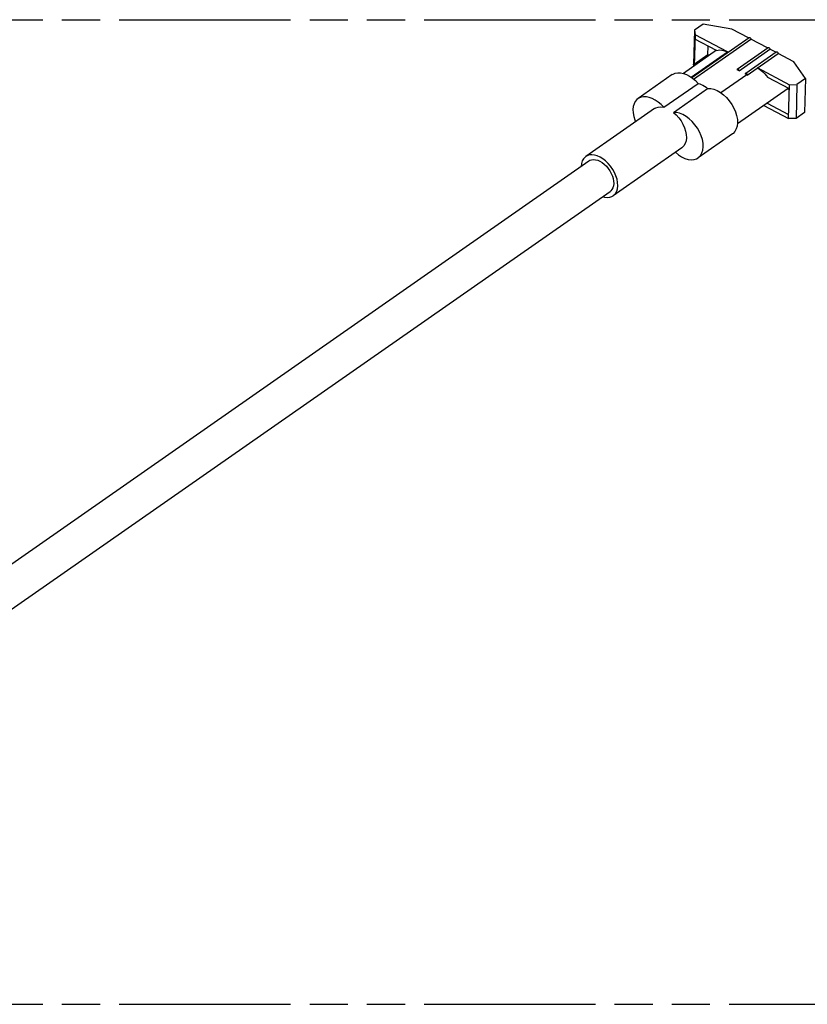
# Model space of a CAD drawing. Header units: millimetres. Extents: x 0 to 210, y 0 to 297.
# Tile 16 of 18: x 91 to 131, y 207 to 257. Entities that reach past the tile are written whole.
import ezdxf

# ---------------------------------------------------------------- set-up
doc = ezdxf.new("R2010")
doc.units = ezdxf.units.MM
doc.header["$LTSCALE"] = 19.36
doc.linetypes.add('PHANTOM', pattern=[0.8, 0.45, -0.05, 0.1, -0.05, 0.1, -0.05])
doc.layers.get('0').update_dxf_attribs({"linetype": 'CONTINUOUS'})
doc.layers.add('DEFAULT_3', color=7, linetype='PHANTOM')

msp = doc.modelspace()

# ---------------------------------------------------------------- linework, layer by layer
at = {"color": 7, "linetype": 'Continuous'}
for p, q in [((125.728103, 257.094787), (125.292773, 256.790858)), ((127.189547, 256.856427), (125.728103, 257.094787)), ((125.292773, 256.790858), (125.243935, 255.070602)), ((125.324894, 256.560284), (125.280186, 254.98548)), ((125.292773, 256.790858), (125.324894, 256.560284)), ((126.969769, 255.690987), (125.324894, 256.560284)), ((128.040265, 256.406833), (127.189547, 256.856427)), ((125.154839, 254.392354), (128.068737, 256.426711)), ((125.253371, 254.315572), (128.158941, 256.344114)), ((126.417968, 255.764349), (125.31879, 256.345252)), ((129.009658, 255.89452), (128.158941, 256.344114)), ((126.410701, 255.774757), (124.73406, 254.604199)), ((125.979128, 255.541652), (125.282161, 255.05506)), ((125.979128, 255.541652), (125.991844, 255.989551)), ((126.058315, 255.528736), (125.979128, 255.541652)), ((127.47094, 254.820254), (129.038131, 255.914399)), ((127.561144, 254.737657), (129.128334, 255.831801)), ((127.905323, 254.617521), (129.450639, 255.696393)), ((127.973652, 254.519651), (129.540842, 255.613796)), ((129.422166, 255.676515), (129.128334, 255.831801)), ((130.345233, 255.188685), (129.540842, 255.613796)), ((125.257956, 254.96996), (125.243935, 255.070602)), ((125.282161, 255.05506), (125.337761, 255.025676)), ((130.936015, 254.342467), (130.345233, 255.188685)), ((124.170025, 254.539706), (122.428703, 253.32399)), ((127.461729, 254.808234), (127.458017, 254.792158)), ((127.561144, 254.737657), (127.458017, 254.792158)), ((127.874237, 254.590229), (127.870525, 254.574153)), ((127.973652, 254.519651), (127.870525, 254.574153)), ((127.893734, 254.606349), (127.88338, 254.602197)), ((127.883448, 254.602249), (127.896573, 254.611412)), ((127.961777, 254.536661), (127.953026, 254.530552)), ((127.973652, 254.519651), (127.971014, 254.538931)), ((128.475423, 254.895266), (130.120298, 254.02597)), ((123.738646, 252.881328), (125.479969, 254.097044)), ((125.045764, 254.466776), (125.197238, 254.363425)), ((125.197238, 254.363425), (125.341411, 254.240519)), ((125.341411, 254.240519), (125.479969, 254.097044)), ((130.114194, 253.810938), (129.015015, 254.39184)), ((130.071461, 252.305714), (130.120298, 254.02597)), ((130.120298, 254.02597), (130.500685, 254.038538)), ((130.500685, 254.038538), (130.451847, 252.318283)), ((130.936015, 254.342467), (130.500685, 254.038538)), ((130.936015, 254.342467), (130.887178, 252.622212)), ((124.22306, 252.62532), (125.964383, 253.841037)), ((125.964383, 253.841037), (126.11994, 253.833972)), ((126.444127, 253.729843), (126.608838, 253.634891)), ((130.058594, 253.840321), (127.473394, 252.035446)), ((130.035802, 253.824408), (130.102644, 253.789083)), ((128.991008, 253.094978), (130.077565, 252.520746)), ((123.25881, 252.815438), (119.776165, 250.384006)), ((128.813077, 252.970755), (130.071461, 252.305714)), ((130.887178, 252.622212), (130.451847, 252.318283)), ((130.451847, 252.318283), (130.071461, 252.305714)), ((127.221287, 251.530144), (125.479965, 250.314428)), ((124.649858, 250.82298), (121.167212, 248.391548)), ((89.614009, 228.996803), (119.930725, 250.162622)), ((90.199822, 227.100749), (121.012651, 248.612932)), ((121.103228, 248.354276), (121.167346, 248.391639))]:
    msp.add_line(p, q, dxfattribs=at)
at = {"color": 9, "linetype": 'Continuous'}
for p, q in [((125.132001, 254.407936), (126.969769, 255.690987)), ((127.953026, 254.530552), (126.638324, 253.612683))]:
    msp.add_line(p, q, dxfattribs=at)
at = {"color": 7, "linetype": 'Continuous'}
for points in [[(128.068665, 256.426653), (128.078725, 256.430757), (128.093079, 256.43087), (128.108683, 256.425116), (128.124182, 256.414567), (128.138219, 256.399527), (128.149544, 256.381811), (128.156238, 256.363581), (128.158941, 256.344114)], [(126.417968, 255.764349), (126.498712, 255.786689), (126.584672, 255.795106), (126.676528, 255.789509), (126.772237, 255.770169), (126.869757, 255.737358), (126.969769, 255.690987)], [(129.038059, 255.91434), (129.048118, 255.918445), (129.062472, 255.918557), (129.078076, 255.912803), (129.093575, 255.902255), (129.107613, 255.887214), (129.118937, 255.869499), (129.125631, 255.851268), (129.128335, 255.831801)], [(129.450566, 255.696335), (129.460626, 255.700439), (129.47498, 255.700552), (129.490584, 255.694797), (129.506083, 255.684249), (129.520121, 255.669208), (129.531445, 255.651493), (129.538139, 255.633262), (129.540842, 255.613796)], [(124.169905, 254.539387), (124.206319, 254.562565), (124.321736, 254.612602), (124.451175, 254.635998), (124.591358, 254.633101), (124.739479, 254.603101), (124.892046, 254.547526), (125.045764, 254.466776)], [(127.470872, 254.820203), (127.469245, 254.818955), (127.461729, 254.808234)], [(127.561144, 254.737657), (127.558506, 254.756937), (127.5519, 254.775048), (127.540708, 254.792707), (127.526785, 254.807764), (127.511321, 254.818429), (127.49569, 254.824332), (127.481226, 254.824354), (127.470872, 254.820203)], [(127.88338, 254.602197), (127.881753, 254.60095), (127.874237, 254.590229)], [(127.971014, 254.538931), (127.964408, 254.557042), (127.953216, 254.574702), (127.939293, 254.589758), (127.923828, 254.600423), (127.908198, 254.606327), (127.893734, 254.606349)], [(128.494227, 254.885329), (128.59108, 254.825449), (128.684458, 254.756083), (128.774876, 254.676726), (128.860793, 254.588893), (128.940668, 254.4941), (129.015015, 254.39184)], [(125.479969, 254.097044), (125.560493, 254.073381), (125.64144, 254.041938), (125.723127, 254.002546), (125.804602, 253.955709), (125.884915, 253.901928), (125.964383, 253.841037)], [(126.11994, 253.833972), (126.279202, 253.79726), (126.444127, 253.729843)], [(126.608838, 253.634891), (126.769389, 253.513971), (126.921932, 253.37084), (127.062425, 253.208087), (127.187498, 253.030784), (127.293068, 252.843087)], [(122.428582, 253.323671), (122.365673, 253.272123), (122.285222, 253.173569), (122.224793, 253.054108), (122.186422, 252.915732), (122.170237, 252.762083), (122.177349, 252.596122), (122.206844, 252.421879), (122.258804, 252.243022), (122.29846, 252.144963)], [(123.738646, 252.881328), (123.600088, 253.024803), (123.455915, 253.147709), (123.304441, 253.25106), (123.150723, 253.33181), (122.998156, 253.387385), (122.850035, 253.417385), (122.709852, 253.420282), (122.580413, 253.396886), (122.464996, 253.346849), (122.428582, 253.323671)], [(123.258538, 252.81518), (123.338258, 252.859835), (123.458761, 252.895819), (123.591804, 252.902751), (123.738646, 252.881328)], [(125.479529, 250.314499), (125.515251, 250.341908), (125.607704, 250.441337), (125.676333, 250.566244), (125.720482, 250.712517), (125.738219, 250.876973), (125.730051, 251.055081), (125.695268, 251.242934), (125.635581, 251.435469), (125.551426, 251.628023), (125.445908, 251.815491), (125.320933, 251.992596), (125.18054, 252.155196), (125.028051, 252.298265), (124.867524, 252.419169), (124.702796, 252.514124), (124.537846, 252.581554), (124.378592, 252.618265), (124.22306, 252.62532)], [(124.22306, 252.62532), (124.366759, 252.493196), (124.495481, 252.347925), (124.610409, 252.187518), (124.707996, 252.01794), (124.785575, 251.843086), (124.841688, 251.667171), (124.873695, 251.496397), (124.882476, 251.328697)], [(127.293068, 252.843087), (127.377225, 252.650322), (127.436838, 252.457641), (127.471499, 252.269717), (127.479513, 252.091652), (127.461622, 251.927317), (127.417359, 251.781238), (127.348666, 251.65655)], [(127.348666, 251.65655), (127.256227, 251.557324), (127.220857, 251.530212)], [(124.882476, 251.328697), (124.864574, 251.175099), (124.82396, 251.042704), (124.759665, 250.930423), (124.674598, 250.841526), (124.65013, 250.823238)], [(124.326806, 250.59744), (124.477982, 250.471736), (124.641803, 250.365414), (124.806956, 250.286037), (124.969525, 250.236192), (125.125564, 250.216241), (125.271009, 250.227878), (125.402303, 250.269695), (125.479529, 250.314499)], [(119.775981, 250.383785), (119.739762, 250.355795), (119.65939, 250.266835), (119.598623, 250.156129), (119.560327, 250.026981), (119.545263, 249.893509)], [(121.399831, 248.897265), (121.391864, 249.059035), (121.361924, 249.224245), (121.309147, 249.394958), (121.236127, 249.564984), (121.144206, 249.730023), (121.036281, 249.886458), (120.91459, 250.030186), (120.782466, 250.158362), (120.642821, 250.267392), (120.499159, 250.355409), (120.354821, 250.419597), (120.213205, 250.459209), (120.077817, 250.472411), (119.951683, 250.459655), (119.838199, 250.420232), (119.775981, 250.383785)], [(119.930541, 250.162377), (119.976456, 250.18954), (120.064659, 250.220898), (120.163065, 250.23137), (120.268933, 250.221446), (120.379884, 250.190622), (120.493055, 250.140389), (120.60569, 250.071287), (120.715085, 249.98566), (120.818378, 249.885045), (120.91329, 249.772407), (120.99713, 249.650126), (121.068268, 249.521503), (121.124448, 249.389528), (121.164848, 249.25751), (121.187694, 249.130295), (121.193577, 249.006267)], [(121.193577, 249.006267), (121.18093, 248.892033), (121.151643, 248.79237), (121.105052, 248.706325), (121.04315, 248.636755), (121.012836, 248.613177)], [(121.167346, 248.391639), (121.201938, 248.41833), (121.283067, 248.507692), (121.34457, 248.618981), (121.383122, 248.748419), (121.399831, 248.897265)], [(120.628705, 248.344878), (120.728177, 248.316728), (120.863629, 248.30308), (120.989662, 248.315462), (121.103228, 248.354276)]]:
    msp.add_lwpolyline(points, dxfattribs=at)
at = {"layer": 'DEFAULT_3', "color": 7, "linetype": 'PHANTOM'}
for p, q in [((49.609248, 257.330336), (149.609248, 257.330336)), ((49.609248, 207.330336), (149.609248, 207.330336))]:
    msp.add_line(p, q, dxfattribs=at)

doc.saveas('drawing.dxf')
